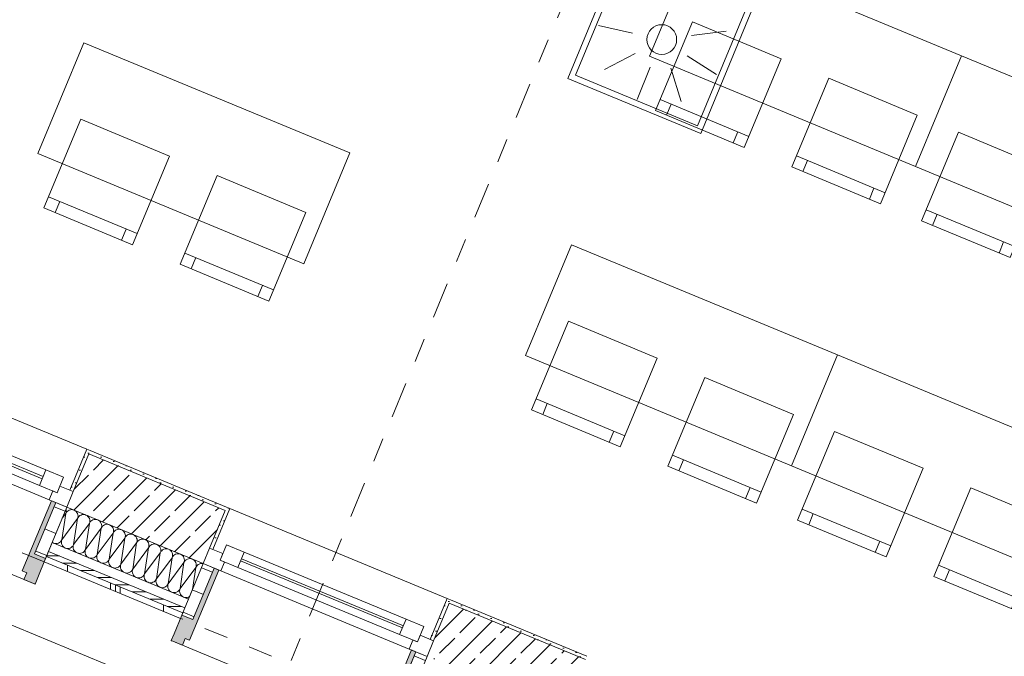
# Model space of a CAD drawing. Header units: metres. Extents: x -79 to 740, y -195 to 69.
# Tile 14 of 200: x -4 to 0.11, y -6.93 to -4.28. Entities that reach past the tile are written whole.
import ezdxf

# ---------------------------------------------------------------- set-up
doc = ezdxf.new("R2010")
doc.units = ezdxf.units.M
doc.header["$MEASUREMENT"] = 0
doc.linetypes.add('Schnittlinie', pattern=[0.3, 0.15, -0.075, 0, -0.075])
doc.linetypes.add('Strichlinie eng', pattern=[0.115, 0.075, -0.04])
for name, color, linetype in [('00 Linien_Kreise_Splines', 7, 'Continuous'), ('70 Entwässerung_Regenwasser', 7, 'Continuous'), ('70 Lüftung', 7, 'Continuous'), ('Neubau_10 Wand außen', 7, 'Continuous'), ('Neubau_50 Möblierung', 7, 'Continuous')]:
    doc.layers.add(name, color=color, linetype=linetype)
pattern_1 = [(45, (0, 0), (-0.01767767, 0.01767767), [0, -0.025])]
pattern_2 = [(45, (0, 0), (-0.0848528, 0.0848528), []), (45, (-0.04243, 0.04243), (-0.0848528, 0.0848528), [0.09, -0.03])]
pattern_3 = [(0, (0, 0), (0, 0.1), [])]

# ---------------------------------------------------------------- blocks, each defined once
blk = doc.blocks.new('*X197')
at = {"layer": 'Neubau_10 Wand außen', "color": 8, "linetype": 'Continuous', "lineweight": 9}
for p, q in [((-3.8052, -6.3179), (-3.8059, -6.3157)), ((-3.8047, -6.3231), (-3.8052, -6.3179)), ((-3.7923, -6.3188), (-3.7969, -6.3213)), ((-3.7873, -6.3173), (-3.7923, -6.3188)), ((-3.7821, -6.3168), (-3.7873, -6.3173)), ((-3.7769, -6.3173), (-3.7821, -6.3168)), ((-3.7719, -6.3188), (-3.7769, -6.3173)), ((-3.7673, -6.3213), (-3.7719, -6.3188)), ((-3.8229, -6.442), (-3.8067, -6.3333)), ((-3.8229, -6.442), (-3.7575, -6.3537)), ((-3.8212, -6.3528), (-3.8067, -6.3333)), ((-3.8067, -6.3333), (-3.8052, -6.3283)), ((-3.8043, -6.3287), (-3.8067, -6.3333)), ((-3.8052, -6.3283), (-3.8047, -6.3231)), ((-3.801, -6.3246), (-3.8043, -6.3287)), ((-3.7969, -6.3213), (-3.801, -6.3246)), ((-3.7737, -6.4624), (-3.7575, -6.3537)), ((-3.7633, -6.3246), (-3.7673, -6.3213)), ((-3.7599, -6.3287), (-3.7633, -6.3246)), ((-3.7575, -6.3333), (-3.7599, -6.3287)), ((-3.756, -6.3383), (-3.7575, -6.3333)), ((-3.7575, -6.3537), (-3.756, -6.3487)), ((-3.755, -6.3491), (-3.7575, -6.3537)), ((-3.7554, -6.3435), (-3.756, -6.3383)), ((-3.756, -6.3487), (-3.7554, -6.3435)), ((-3.7517, -6.345), (-3.755, -6.3491)), ((-3.7476, -6.3417), (-3.7517, -6.345)), ((-3.743, -6.3393), (-3.7476, -6.3417)), ((-3.738, -6.3377), (-3.743, -6.3393)), ((-3.7328, -6.3372), (-3.738, -6.3377)), ((-3.7276, -6.3377), (-3.7328, -6.3372)), ((-3.7226, -6.3393), (-3.7276, -6.3377)), ((-3.718, -6.3417), (-3.7226, -6.3393)), ((-3.714, -6.345), (-3.718, -6.3417)), ((-3.7107, -6.3491), (-3.714, -6.345)), ((-3.7082, -6.3537), (-3.7107, -6.3491)), ((-3.7067, -6.3587), (-3.7082, -6.3537)), ((-3.7062, -6.3639), (-3.7067, -6.3587)), ((-3.6938, -6.3597), (-3.6984, -6.3621)), ((-3.6888, -6.3581), (-3.6938, -6.3597)), ((-3.6836, -6.3576), (-3.6888, -6.3581)), ((-3.6784, -6.3581), (-3.6836, -6.3576)), ((-3.6734, -6.3597), (-3.6784, -6.3581)), ((-3.6687, -6.3621), (-3.6734, -6.3597)), ((-3.7737, -6.4624), (-3.7082, -6.3741)), ((-3.7244, -6.4828), (-3.7082, -6.3741)), ((-3.7244, -6.4828), (-3.6589, -6.3945)), ((-3.7082, -6.3741), (-3.7067, -6.3691)), ((-3.7057, -6.3695), (-3.7082, -6.3741)), ((-3.7067, -6.3691), (-3.7062, -6.3639)), ((-3.7024, -6.3654), (-3.7057, -6.3695)), ((-3.6984, -6.3621), (-3.7024, -6.3654)), ((-3.6751, -6.5033), (-3.6589, -6.3945)), ((-3.6647, -6.3654), (-3.6687, -6.3621)), ((-3.6614, -6.3695), (-3.6647, -6.3654)), ((-3.6589, -6.3741), (-3.6614, -6.3695)), ((-3.6574, -6.3791), (-3.6589, -6.3741)), ((-3.6589, -6.3945), (-3.6574, -6.3895)), ((-3.6565, -6.3899), (-3.6589, -6.3945)), ((-3.6569, -6.3843), (-3.6574, -6.3791)), ((-3.6574, -6.3895), (-3.6569, -6.3843)), ((-3.6531, -6.3859), (-3.6565, -6.3899)), ((-3.6491, -6.3825), (-3.6531, -6.3859)), ((-3.6445, -6.3801), (-3.6491, -6.3825)), ((-3.6395, -6.3786), (-3.6445, -6.3801)), ((-3.6343, -6.378), (-3.6395, -6.3786)), ((-3.6291, -6.3786), (-3.6343, -6.378)), ((-3.6241, -6.3801), (-3.6291, -6.3786)), ((-3.6195, -6.3825), (-3.6241, -6.3801)), ((-3.6154, -6.3859), (-3.6195, -6.3825)), ((-3.6121, -6.3899), (-3.6154, -6.3859)), ((-3.6097, -6.3945), (-3.6121, -6.3899)), ((-3.6081, -6.3995), (-3.6097, -6.3945)), ((-3.6076, -6.4047), (-3.6081, -6.3995)), ((-3.5952, -6.4005), (-3.5998, -6.4029)), ((-3.5902, -6.399), (-3.5952, -6.4005)), ((-3.585, -6.3985), (-3.5902, -6.399)), ((-3.5798, -6.399), (-3.585, -6.3985)), ((-3.5748, -6.4005), (-3.5798, -6.399)), ((-3.5702, -6.4029), (-3.5748, -6.4005)), ((-3.8254, -6.4466), (-3.8229, -6.442)), ((-3.8229, -6.442), (-3.8244, -6.447)), ((-3.6751, -6.5033), (-3.6097, -6.4149)), ((-3.6258, -6.5237), (-3.6097, -6.4149)), ((-3.6258, -6.5237), (-3.5604, -6.4353)), ((-3.6097, -6.4149), (-3.6081, -6.4099)), ((-3.6072, -6.4103), (-3.6097, -6.4149)), ((-3.6081, -6.4099), (-3.6076, -6.4047)), ((-3.6039, -6.4063), (-3.6072, -6.4103)), ((-3.5998, -6.4029), (-3.6039, -6.4063)), ((-3.5766, -6.5441), (-3.5604, -6.4353)), ((-3.5662, -6.4063), (-3.5702, -6.4029)), ((-3.5628, -6.4103), (-3.5662, -6.4063)), ((-3.5604, -6.4149), (-3.5628, -6.4103)), ((-3.5589, -6.4199), (-3.5604, -6.4149)), ((-3.5604, -6.4353), (-3.5589, -6.4303)), ((-3.5579, -6.4307), (-3.5604, -6.4353)), ((-3.5583, -6.4251), (-3.5589, -6.4199)), ((-3.5589, -6.4303), (-3.5583, -6.4251)), ((-3.5546, -6.4267), (-3.5579, -6.4307)), ((-3.5506, -6.4234), (-3.5546, -6.4267)), ((-3.5459, -6.4209), (-3.5506, -6.4234)), ((-3.5409, -6.4194), (-3.5459, -6.4209)), ((-3.5357, -6.4189), (-3.5409, -6.4194)), ((-3.5305, -6.4194), (-3.5357, -6.4189)), ((-3.5255, -6.4209), (-3.5305, -6.4194)), ((-3.5209, -6.4234), (-3.5255, -6.4209)), ((-3.5169, -6.4267), (-3.5209, -6.4234)), ((-3.5136, -6.4307), (-3.5169, -6.4267)), ((-3.5111, -6.4353), (-3.5136, -6.4307)), ((-3.5096, -6.4403), (-3.5111, -6.4353)), ((-3.5091, -6.4455), (-3.5096, -6.4403)), ((-3.5013, -6.4438), (-3.5053, -6.4471)), ((-3.4967, -6.4413), (-3.5013, -6.4438)), ((-3.4917, -6.4398), (-3.4967, -6.4413)), ((-3.4865, -6.4393), (-3.4917, -6.4398)), ((-3.4813, -6.4398), (-3.4865, -6.4393)), ((-3.4763, -6.4413), (-3.4813, -6.4398)), ((-3.4717, -6.4438), (-3.4763, -6.4413)), ((-3.4676, -6.4471), (-3.4717, -6.4438)), ((-3.8629, -6.4535), (-3.8624, -6.454)), ((-3.8624, -6.454), (-3.8578, -6.4565)), ((-3.8578, -6.4565), (-3.8528, -6.458)), ((-3.8528, -6.458), (-3.8476, -6.4585)), ((-3.8476, -6.4585), (-3.8424, -6.458)), ((-3.8424, -6.458), (-3.8374, -6.4565)), ((-3.8374, -6.4565), (-3.8327, -6.454)), ((-3.8327, -6.454), (-3.8287, -6.4507)), ((-3.8287, -6.4507), (-3.8254, -6.4466)), ((-3.8244, -6.447), (-3.825, -6.4522)), ((-3.825, -6.4522), (-3.8244, -6.4574)), ((-3.8244, -6.4574), (-3.8229, -6.4624)), ((-3.8229, -6.4624), (-3.8205, -6.467)), ((-3.8205, -6.467), (-3.8171, -6.4711)), ((-3.8171, -6.4711), (-3.8131, -6.4744)), ((-3.8131, -6.4744), (-3.8085, -6.4769)), ((-3.8085, -6.4769), (-3.8035, -6.4784)), ((-3.8035, -6.4784), (-3.7983, -6.4789)), ((-3.7983, -6.4789), (-3.7931, -6.4784)), ((-3.7931, -6.4784), (-3.7881, -6.4769)), ((-3.7881, -6.4769), (-3.7835, -6.4744)), ((-3.7835, -6.4744), (-3.7794, -6.4711)), ((-3.7794, -6.4711), (-3.7761, -6.467)), ((-3.7761, -6.467), (-3.7737, -6.4624)), ((-3.7752, -6.4674), (-3.7757, -6.4726)), ((-3.7757, -6.4726), (-3.7752, -6.4778)), ((-3.7737, -6.4624), (-3.7752, -6.4674)), ((-3.7752, -6.4778), (-3.7737, -6.4828)), ((-3.7737, -6.4828), (-3.7712, -6.4875)), ((-3.7268, -6.4875), (-3.7244, -6.4828)), ((-3.7244, -6.4828), (-3.7259, -6.4879)), ((-3.5766, -6.5441), (-3.5111, -6.4557)), ((-3.5273, -6.5645), (-3.5111, -6.4557)), ((-3.5273, -6.5645), (-3.4618, -6.4761)), ((-3.5111, -6.4557), (-3.5096, -6.4507)), ((-3.5086, -6.4511), (-3.5111, -6.4557)), ((-3.5096, -6.4507), (-3.5091, -6.4455)), ((-3.5053, -6.4471), (-3.5086, -6.4511)), ((-3.478, -6.5849), (-3.4618, -6.4761)), ((-3.4643, -6.4511), (-3.4676, -6.4471)), ((-3.4618, -6.4557), (-3.4643, -6.4511)), ((-3.4603, -6.4607), (-3.4618, -6.4557)), ((-3.4618, -6.4761), (-3.4603, -6.4711)), ((-3.4594, -6.4715), (-3.4618, -6.4761)), ((-3.4598, -6.4659), (-3.4603, -6.4607)), ((-3.4603, -6.4711), (-3.4598, -6.4659)), ((-3.456, -6.4675), (-3.4594, -6.4715)), ((-3.452, -6.4642), (-3.456, -6.4675)), ((-3.4474, -6.4617), (-3.452, -6.4642)), ((-3.4424, -6.4602), (-3.4474, -6.4617)), ((-3.4372, -6.4597), (-3.4424, -6.4602)), ((-3.432, -6.4602), (-3.4372, -6.4597)), ((-3.427, -6.4617), (-3.432, -6.4602)), ((-3.4224, -6.4642), (-3.427, -6.4617)), ((-3.4183, -6.4675), (-3.4224, -6.4642)), ((-3.415, -6.4715), (-3.4183, -6.4675)), ((-3.4126, -6.4761), (-3.415, -6.4715)), ((-3.411, -6.4811), (-3.4126, -6.4761)), ((-3.4105, -6.4864), (-3.411, -6.4811)), ((-3.4027, -6.4846), (-3.4068, -6.4879)), ((-3.3981, -6.4821), (-3.4027, -6.4846)), ((-3.3931, -6.4806), (-3.3981, -6.4821)), ((-3.3879, -6.4801), (-3.3931, -6.4806)), ((-3.3827, -6.4806), (-3.3879, -6.4801)), ((-3.3777, -6.4821), (-3.3827, -6.4806)), ((-3.3731, -6.4846), (-3.3777, -6.4821)), ((-3.3691, -6.4879), (-3.3731, -6.4846)), ((-3.7712, -6.4875), (-3.7679, -6.4915)), ((-3.7679, -6.4915), (-3.7638, -6.4948)), ((-3.7638, -6.4948), (-3.7592, -6.4973)), ((-3.7592, -6.4973), (-3.7542, -6.4988)), ((-3.7542, -6.4988), (-3.749, -6.4993)), ((-3.749, -6.4993), (-3.7438, -6.4988)), ((-3.7438, -6.4988), (-3.7388, -6.4973)), ((-3.7388, -6.4973), (-3.7342, -6.4948)), ((-3.7342, -6.4948), (-3.7302, -6.4915)), ((-3.7302, -6.4915), (-3.7268, -6.4875)), ((-3.7259, -6.4879), (-3.7264, -6.4931)), ((-3.7264, -6.4931), (-3.7259, -6.4983)), ((-3.7259, -6.4983), (-3.7244, -6.5033)), ((-3.7244, -6.5033), (-3.7219, -6.5079)), ((-3.7219, -6.5079), (-3.7186, -6.5119)), ((-3.7186, -6.5119), (-3.7146, -6.5152)), ((-3.7146, -6.5152), (-3.7099, -6.5177)), ((-3.7099, -6.5177), (-3.7049, -6.5192)), ((-3.7049, -6.5192), (-3.6997, -6.5197)), ((-3.6997, -6.5197), (-3.6945, -6.5192)), ((-3.6945, -6.5192), (-3.6895, -6.5177)), ((-3.6895, -6.5177), (-3.6849, -6.5152)), ((-3.6849, -6.5152), (-3.6809, -6.5119)), ((-3.6809, -6.5119), (-3.6776, -6.5079)), ((-3.6776, -6.5079), (-3.6751, -6.5033)), ((-3.6766, -6.5083), (-3.6771, -6.5135)), ((-3.6771, -6.5135), (-3.6766, -6.5187)), ((-3.6751, -6.5033), (-3.6766, -6.5083)), ((-3.6766, -6.5187), (-3.6751, -6.5237)), ((-3.6751, -6.5237), (-3.6726, -6.5283)), ((-3.6283, -6.5283), (-3.6258, -6.5237)), ((-3.6258, -6.5237), (-3.6274, -6.5287)), ((-3.478, -6.5849), (-3.4126, -6.4966)), ((-3.4287, -6.6053), (-3.4126, -6.4966)), ((-3.4287, -6.6053), (-3.3633, -6.517)), ((-3.4126, -6.4966), (-3.411, -6.4916)), ((-3.4101, -6.4919), (-3.4126, -6.4966)), ((-3.411, -6.4916), (-3.4105, -6.4864)), ((-3.4068, -6.4879), (-3.4101, -6.4919)), ((-3.3795, -6.6257), (-3.3633, -6.517)), ((-3.3657, -6.4919), (-3.3691, -6.4879)), ((-3.3633, -6.4966), (-3.3657, -6.4919)), ((-3.3618, -6.5016), (-3.3633, -6.4966)), ((-3.3633, -6.517), (-3.3618, -6.512)), ((-3.3608, -6.5124), (-3.3633, -6.517)), ((-3.3613, -6.5068), (-3.3618, -6.5016)), ((-3.3618, -6.512), (-3.3613, -6.5068)), ((-3.3575, -6.5083), (-3.3608, -6.5124)), ((-3.3535, -6.505), (-3.3575, -6.5083)), ((-3.3489, -6.5025), (-3.3535, -6.505)), ((-3.3438, -6.501), (-3.3489, -6.5025)), ((-3.3386, -6.5005), (-3.3438, -6.501)), ((-3.3334, -6.501), (-3.3386, -6.5005)), ((-3.3284, -6.5025), (-3.3334, -6.501)), ((-3.3238, -6.505), (-3.3284, -6.5025)), ((-3.3198, -6.5083), (-3.3238, -6.505)), ((-3.3165, -6.5124), (-3.3198, -6.5083)), ((-3.314, -6.517), (-3.3165, -6.5124)), ((-3.3125, -6.522), (-3.314, -6.517)), ((-3.312, -6.5272), (-3.3125, -6.522)), ((-3.3042, -6.5254), (-3.3082, -6.5287)), ((-3.2996, -6.5229), (-3.3042, -6.5254)), ((-3.2946, -6.5214), (-3.2996, -6.5229)), ((-3.2894, -6.5209), (-3.2946, -6.5214)), ((-3.2842, -6.5214), (-3.2894, -6.5209)), ((-3.2792, -6.5229), (-3.2842, -6.5214)), ((-3.2746, -6.5254), (-3.2792, -6.5229)), ((-3.2705, -6.5287), (-3.2746, -6.5254)), ((-3.6726, -6.5283), (-3.6693, -6.5323)), ((-3.6693, -6.5323), (-3.6653, -6.5356)), ((-3.6653, -6.5356), (-3.6607, -6.5381)), ((-3.6607, -6.5381), (-3.6557, -6.5396)), ((-3.6557, -6.5396), (-3.6505, -6.5401)), ((-3.6505, -6.5401), (-3.6453, -6.5396)), ((-3.6453, -6.5396), (-3.6403, -6.5381)), ((-3.6403, -6.5381), (-3.6357, -6.5356)), ((-3.6357, -6.5356), (-3.6316, -6.5323)), ((-3.6316, -6.5323), (-3.6283, -6.5283)), ((-3.6274, -6.5287), (-3.6279, -6.5339)), ((-3.6279, -6.5339), (-3.6274, -6.5391)), ((-3.6274, -6.5391), (-3.6258, -6.5441)), ((-3.6258, -6.5441), (-3.6234, -6.5487)), ((-3.6234, -6.5487), (-3.6201, -6.5527)), ((-3.6201, -6.5527), (-3.616, -6.556)), ((-3.616, -6.556), (-3.6114, -6.5585)), ((-3.6114, -6.5585), (-3.6064, -6.56)), ((-3.6064, -6.56), (-3.6012, -6.5605)), ((-3.6012, -6.5605), (-3.596, -6.56)), ((-3.596, -6.56), (-3.591, -6.5585)), ((-3.591, -6.5585), (-3.5864, -6.556)), ((-3.5864, -6.556), (-3.5823, -6.5527)), ((-3.5823, -6.5527), (-3.579, -6.5487)), ((-3.579, -6.5487), (-3.5766, -6.5441)), ((-3.5781, -6.5491), (-3.5786, -6.5543)), ((-3.5786, -6.5543), (-3.5781, -6.5595)), ((-3.5766, -6.5441), (-3.5781, -6.5491)), ((-3.5781, -6.5595), (-3.5766, -6.5645)), ((-3.5766, -6.5645), (-3.5741, -6.5691)), ((-3.5298, -6.5691), (-3.5273, -6.5645)), ((-3.5273, -6.5645), (-3.5288, -6.5695)), ((-3.3795, -6.6257), (-3.314, -6.5374)), ((-3.3302, -6.6461), (-3.314, -6.5374)), ((-3.3302, -6.6461), (-3.2647, -6.5578)), ((-3.314, -6.5374), (-3.3125, -6.5324)), ((-3.3115, -6.5328), (-3.314, -6.5374)), ((-3.3125, -6.5324), (-3.312, -6.5272)), ((-3.3082, -6.5287), (-3.3115, -6.5328)), ((-3.2783, -6.6492), (-3.2647, -6.5578)), ((-3.2672, -6.5328), (-3.2705, -6.5287)), ((-3.2647, -6.5374), (-3.2672, -6.5328)), ((-3.2632, -6.5424), (-3.2647, -6.5374)), ((-3.2647, -6.5578), (-3.2632, -6.5528)), ((-3.2623, -6.5532), (-3.2647, -6.5578)), ((-3.2627, -6.5476), (-3.2632, -6.5424)), ((-3.2632, -6.5528), (-3.2627, -6.5476)), ((-3.259, -6.5491), (-3.2623, -6.5532)), ((-3.2549, -6.5458), (-3.259, -6.5491)), ((-3.2503, -6.5434), (-3.2549, -6.5458)), ((-3.2453, -6.5418), (-3.2503, -6.5434)), ((-3.2401, -6.5413), (-3.2453, -6.5418)), ((-3.2349, -6.5418), (-3.2401, -6.5413)), ((-3.234, -6.5421), (-3.2349, -6.5418)), ((-3.5741, -6.5691), (-3.5708, -6.5731)), ((-3.5708, -6.5731), (-3.5667, -6.5765)), ((-3.5667, -6.5765), (-3.5621, -6.5789)), ((-3.5621, -6.5789), (-3.5571, -6.5804)), ((-3.5571, -6.5804), (-3.5519, -6.5809)), ((-3.5519, -6.5809), (-3.5467, -6.5804)), ((-3.5467, -6.5804), (-3.5417, -6.5789)), ((-3.5417, -6.5789), (-3.5371, -6.5765)), ((-3.5371, -6.5765), (-3.5331, -6.5731)), ((-3.5331, -6.5731), (-3.5298, -6.5691)), ((-3.5288, -6.5695), (-3.5293, -6.5747)), ((-3.5293, -6.5747), (-3.5288, -6.5799)), ((-3.5288, -6.5799), (-3.5273, -6.5849)), ((-3.5273, -6.5849), (-3.5248, -6.5895)), ((-3.5248, -6.5895), (-3.5215, -6.5935)), ((-3.5215, -6.5935), (-3.5175, -6.5969)), ((-3.5175, -6.5969), (-3.5129, -6.5993)), ((-3.5129, -6.5993), (-3.5079, -6.6008)), ((-3.5079, -6.6008), (-3.5026, -6.6014)), ((-3.5026, -6.6014), (-3.4974, -6.6008)), ((-3.4974, -6.6008), (-3.4924, -6.5993)), ((-3.4924, -6.5993), (-3.4878, -6.5969)), ((-3.4878, -6.5969), (-3.4838, -6.5935)), ((-3.4838, -6.5935), (-3.4805, -6.5895)), ((-3.4805, -6.5895), (-3.478, -6.5849)), ((-3.4795, -6.5899), (-3.48, -6.5951)), ((-3.48, -6.5951), (-3.4795, -6.6003)), ((-3.478, -6.5849), (-3.4795, -6.5899)), ((-3.4795, -6.6003), (-3.478, -6.6053)), ((-3.478, -6.6053), (-3.4755, -6.6099)), ((-3.4312, -6.6099), (-3.4287, -6.6053)), ((-3.4287, -6.6053), (-3.4303, -6.6103)), ((-3.4755, -6.6099), (-3.4722, -6.614)), ((-3.4722, -6.614), (-3.4682, -6.6173)), ((-3.4682, -6.6173), (-3.4636, -6.6197)), ((-3.4636, -6.6197), (-3.4586, -6.6213)), ((-3.4586, -6.6213), (-3.4534, -6.6218)), ((-3.4534, -6.6218), (-3.4482, -6.6213)), ((-3.4482, -6.6213), (-3.4432, -6.6197)), ((-3.4432, -6.6197), (-3.4386, -6.6173)), ((-3.4386, -6.6173), (-3.4345, -6.614)), ((-3.4345, -6.614), (-3.4312, -6.6099)), ((-3.4303, -6.6103), (-3.4308, -6.6155)), ((-3.4308, -6.6155), (-3.4303, -6.6207)), ((-3.4303, -6.6207), (-3.4287, -6.6257)), ((-3.4287, -6.6257), (-3.4263, -6.6303)), ((-3.4263, -6.6303), (-3.423, -6.6344)), ((-3.423, -6.6344), (-3.4189, -6.6377)), ((-3.4189, -6.6377), (-3.4143, -6.6401)), ((-3.4143, -6.6401), (-3.4093, -6.6417)), ((-3.4093, -6.6417), (-3.4041, -6.6422)), ((-3.4041, -6.6422), (-3.3989, -6.6417)), ((-3.3989, -6.6417), (-3.3939, -6.6401)), ((-3.3939, -6.6401), (-3.3893, -6.6377)), ((-3.3893, -6.6377), (-3.3852, -6.6344)), ((-3.3852, -6.6344), (-3.3819, -6.6303)), ((-3.3819, -6.6303), (-3.3795, -6.6257)), ((-3.381, -6.6307), (-3.3815, -6.6359)), ((-3.3815, -6.6359), (-3.381, -6.6411)), ((-3.3795, -6.6257), (-3.381, -6.6307)), ((-3.381, -6.6411), (-3.3795, -6.6461)), ((-3.3795, -6.6461), (-3.377, -6.6507)), ((-3.3327, -6.6507), (-3.3302, -6.6461)), ((-3.3302, -6.6461), (-3.3317, -6.6511)), ((-3.377, -6.6507), (-3.3737, -6.6548)), ((-3.3737, -6.6548), (-3.3696, -6.6581)), ((-3.3696, -6.6581), (-3.365, -6.6606)), ((-3.365, -6.6606), (-3.36, -6.6621)), ((-3.36, -6.6621), (-3.3548, -6.6626)), ((-3.3548, -6.6626), (-3.3496, -6.6621)), ((-3.3496, -6.6621), (-3.3446, -6.6606)), ((-3.3446, -6.6606), (-3.34, -6.6581)), ((-3.34, -6.6581), (-3.336, -6.6548)), ((-3.336, -6.6548), (-3.3327, -6.6507)), ((-3.3317, -6.6511), (-3.3322, -6.6563)), ((-3.3322, -6.6563), (-3.3317, -6.6615)), ((-3.3317, -6.6615), (-3.3302, -6.6665)), ((-3.3302, -6.6665), (-3.3277, -6.6711)), ((-3.3277, -6.6711), (-3.3244, -6.6752)), ((-3.3244, -6.6752), (-3.3204, -6.6785)), ((-3.3204, -6.6785), (-3.3158, -6.681)), ((-3.3158, -6.681), (-3.3108, -6.6825)), ((-3.3108, -6.6825), (-3.3056, -6.683)), ((-3.3056, -6.683), (-3.3004, -6.6825)), ((-3.3004, -6.6825), (-3.2954, -6.681)), ((-3.2954, -6.681), (-3.2907, -6.6785)), ((-3.2907, -6.6785), (-3.2903, -6.6782))]:
    blk.add_line(p, q, dxfattribs=at)
blk = doc.blocks.new('1-Flügelfenster 27_7')
at = {"layer": 'Neubau_10 Wand außen', "linetype": 'Continuous', "lineweight": 0, "true_color": 0x000000}
for points in [[(-0.505, -0.387), (-0.505, -0.417), (-0.455, -0.417), (-0.455, -0.387), (-0.435, -0.387), (-0.435, -0.07), (-0.455, -0.07), (-0.455, -0.302), (-0.505, -0.302)], [(0.505, -0.387), (0.505, -0.302), (0.455, -0.302), (0.455, -0.07), (0.435, -0.07), (0.435, -0.387), (0.455, -0.387), (0.455, -0.417), (0.505, -0.417)]]:
    blk.add_hatch(color=18, dxfattribs=at).paths.add_polyline_path(points)
h = blk.add_hatch(dxfattribs=at)
h.set_pattern_fill('Holz_Schalung_liegend_10_5B', color=18, style=0, pattern_type=2)
h.set_pattern_definition(pattern_3)
h.paths.add_polyline_path([(-0.505, -0.07), (-0.505, -0.302), (-0.455, -0.302), (-0.455, -0.07)])
h = blk.add_hatch(dxfattribs=at)
h.set_pattern_fill('Holz_Schalung_liegend_10_5B', color=18, style=0, pattern_type=2)
h.set_pattern_definition(pattern_3)
h.paths.add_polyline_path([(0.505, -0.07), (0.455, -0.07), (0.455, -0.302), (0.505, -0.302)])
at = {"layer": 'Neubau_10 Wand außen', "color": 7, "linetype": 'Continuous', "lineweight": 13}
for p, q in [((-0.505, 0.185), (-0.49, 0.185)), ((-0.49, 0), (-0.49, 0.185)), ((0.505, 0.185), (0.49, 0.185)), ((0.49, 0), (0.49, 0.185)), ((-0.505, 0), (-0.445, 0)), ((-0.505, -0.07), (-0.505, 0)), ((-0.505, -0.07), (-0.505, 0)), ((-0.445, -0.03), (-0.445, 0.04)), ((-0.445, 0.04), (-0.365, 0.04)), ((-0.445, 0), (-0.445, -0.03)), ((-0.365, 0.04), (0.365, 0.04)), ((-0.365, 0.04), (-0.365, -0.03)), ((-0.365, 0.01), (0.365, 0.01)), ((0.365, -0.03), (0.365, 0.04)), ((0.365, 0.04), (0.445, 0.04)), ((0.445, 0.04), (0.445, -0.03)), ((0.445, -0.03), (0.445, 0)), ((0.445, 0), (0.505, 0)), ((0.505, -0.07), (0.505, 0)), ((0.505, -0.07), (0.505, 0)), ((-0.445, -0.03), (-0.425, -0.03)), ((-0.365, -0.03), (-0.445, -0.03)), ((-0.425, -0.03), (-0.425, -0.07)), ((0.365, 0), (-0.365, 0)), ((0.365, -0.03), (-0.365, -0.03)), ((0.445, -0.03), (0.365, -0.03)), ((0.425, -0.07), (0.425, -0.03)), ((0.425, -0.03), (0.445, -0.03)), ((-0.425, -0.07), (-0.505, -0.07)), ((-0.505, -0.23), (-0.505, -0.07)), ((0.425, -0.07), (-0.425, -0.07)), ((0.505, -0.07), (0.425, -0.07)), ((0.505, -0.23), (0.505, -0.07)), ((-0.505, -0.27), (-0.505, -0.23)), ((0.505, -0.27), (0.505, -0.23)), ((-0.505, -0.292), (-0.505, -0.27)), ((0.505, -0.292), (0.505, -0.27)), ((-0.505, -0.317), (-0.505, -0.292)), ((0.505, -0.317), (0.505, -0.292))]:
    blk.add_line(p, q, dxfattribs=at)
at = {"layer": 'Neubau_10 Wand außen', "color": 7, "linetype": 'Continuous', "lineweight": 9}
for p, q in [((-0.49, 0.185), (0.49, 0.185)), ((-0.455, -0.302), (-0.455, -0.07)), ((-0.455, -0.07), (-0.435, -0.07)), ((-0.435, -0.07), (-0.435, -0.387)), ((0.455, -0.07), (0.435, -0.07)), ((0.435, -0.07), (0.435, -0.387)), ((0.455, -0.302), (0.455, -0.07)), ((-0.505, -0.387), (-0.505, -0.302)), ((-0.505, -0.302), (-0.455, -0.302)), ((0.505, -0.302), (0.455, -0.302)), ((0.505, -0.387), (0.505, -0.302)), ((-0.505, -0.417), (-0.505, -0.387)), ((-0.435, -0.387), (-0.455, -0.387)), ((-0.455, -0.387), (-0.455, -0.417)), ((0.435, -0.387), (0.455, -0.387)), ((0.455, -0.387), (0.455, -0.417)), ((0.505, -0.417), (0.505, -0.387)), ((-0.455, -0.417), (-0.505, -0.417)), ((-0.505, -0.417), (0.505, -0.417)), ((0.455, -0.417), (0.505, -0.417))]:
    blk.add_line(p, q, dxfattribs=at)
at = {"layer": 'Neubau_10 Wand außen', "color": 7, "linetype": 'Strichlinie eng', "lineweight": 9}
blk.add_line((-0.505, -0.317), (0.505, -0.317), dxfattribs=at)
at = {"layer": 'Neubau_10 Wand außen', "color": 7, "linetype": 'Continuous', "lineweight": 9, "flags": 128}
for points in [[(-0.505, -0.07), (-0.455, -0.07), (-0.455, -0.302), (-0.505, -0.302)], [(0.505, -0.07), (0.455, -0.07), (0.455, -0.302), (0.505, -0.302)]]:
    blk.add_lwpolyline(points, close=True, dxfattribs=at)
at = {"layer": 'Neubau_10 Wand außen', "color": 7, "linetype": 'Continuous', "lineweight": 9}
for p in [(-0.505, -0.417), (0.505, -0.417)]:
    blk.add_point(p, dxfattribs=at)
blk = doc.blocks.new('Stuhl 02 27[85]_1', base_point=(-0.2569, -4.6732))
at = {"layer": 'Neubau_50 Möblierung', "color": 8, "linetype": 'Continuous', "lineweight": 18}
for p, q in [((-0.3915, -4.9963), (-0.7607, -4.8423)), ((-0.7146, -4.8616), (-0.7338, -4.9077)), ((-0.4377, -4.977), (-0.4569, -5.0232))]:
    blk.add_line(p, q, dxfattribs=at)
at = {"layer": 'Neubau_50 Möblierung', "color": 8, "linetype": 'Continuous', "lineweight": 18, "flags": 128}
blk.add_lwpolyline([(-0.2569, -4.6732), (-0.6261, -4.5193), (-0.78, -4.8885), (-0.4108, -5.0424)], close=True, dxfattribs=at)
blk = doc.blocks.new('Stuhl 02 27[86]_1', base_point=(-0.8251, -4.4382))
at = {"layer": 'Neubau_50 Möblierung', "color": 8, "linetype": 'Continuous', "lineweight": 18}
for p, q in [((-0.9595, -4.7613), (-1.3288, -4.6078)), ((-1.2827, -4.627), (-1.3019, -4.6732)), ((-1.0056, -4.7422), (-1.0248, -4.7883))]:
    blk.add_line(p, q, dxfattribs=at)
at = {"layer": 'Neubau_50 Möblierung', "color": 8, "linetype": 'Continuous', "lineweight": 18, "flags": 128}
blk.add_lwpolyline([(-0.8251, -4.4382), (-1.1945, -4.2846), (-1.348, -4.654), (-0.9787, -4.8075)], close=True, dxfattribs=at)
blk = doc.blocks.new('Stuhl 02 27[88]_1', base_point=(0.2835, -4.8974))
at = {"layer": 'Neubau_50 Möblierung', "color": 8, "linetype": 'Continuous', "lineweight": 18}
for p, q in [((0.1492, -5.2206), (-0.2202, -5.067)), ((-0.174, -5.0862), (-0.1932, -5.1324)), ((0.103, -5.2014), (0.0838, -5.2475))]:
    blk.add_line(p, q, dxfattribs=at)
at = {"layer": 'Neubau_50 Möblierung', "color": 8, "linetype": 'Continuous', "lineweight": 18, "flags": 128}
blk.add_lwpolyline([(0.2835, -4.8974), (-0.0858, -4.7438), (-0.2394, -5.1132), (0.13, -5.2667)], close=True, dxfattribs=at)
blk = doc.blocks.new('Stuhl 02 27[89]_1', base_point=(-2.8062, -5.0785))
at = {"layer": 'Neubau_50 Möblierung', "color": 8, "linetype": 'Continuous', "lineweight": 18}
for p, q in [((-2.9409, -5.4015), (-3.3101, -5.2476)), ((-3.2639, -5.2668), (-3.2832, -5.313)), ((-2.987, -5.3823), (-3.0063, -5.4284))]:
    blk.add_line(p, q, dxfattribs=at)
at = {"layer": 'Neubau_50 Möblierung', "color": 8, "linetype": 'Continuous', "lineweight": 18, "flags": 128}
blk.add_lwpolyline([(-2.8062, -5.0785), (-3.1754, -4.9246), (-3.3293, -5.2938), (-2.9601, -5.4477)], close=True, dxfattribs=at)
blk = doc.blocks.new('Stuhl 02 27[90]_1', base_point=(-3.3745, -4.8434))
at = {"layer": 'Neubau_50 Möblierung', "color": 8, "linetype": 'Continuous', "lineweight": 18}
for p, q in [((-3.5088, -5.1666), (-3.8782, -5.0131)), ((-3.832, -5.0322), (-3.8512, -5.0784)), ((-3.555, -5.1474), (-3.5742, -5.1936))]:
    blk.add_line(p, q, dxfattribs=at)
at = {"layer": 'Neubau_50 Möblierung', "color": 8, "linetype": 'Continuous', "lineweight": 18, "flags": 128}
blk.add_lwpolyline([(-3.3745, -4.8434), (-3.7438, -4.6899), (-3.8974, -5.0592), (-3.528, -5.2128)], close=True, dxfattribs=at)
blk = doc.blocks.new('Stuhl 02 27[91]_1', base_point=(-0.7735, -5.9204))
at = {"layer": 'Neubau_50 Möblierung', "color": 8, "linetype": 'Continuous', "lineweight": 18}
for p, q in [((-0.9082, -6.2435), (-1.2774, -6.0896)), ((-1.2312, -6.1088), (-1.2505, -6.155)), ((-0.9543, -6.2243), (-0.9736, -6.2704))]:
    blk.add_line(p, q, dxfattribs=at)
at = {"layer": 'Neubau_50 Möblierung', "color": 8, "linetype": 'Continuous', "lineweight": 18, "flags": 128}
blk.add_lwpolyline([(-0.7735, -5.9204), (-1.1427, -5.7665), (-1.2966, -6.1357), (-0.9274, -6.2896)], close=True, dxfattribs=at)
blk = doc.blocks.new('Stuhl 02 27[92]_1', base_point=(-1.3417, -5.6854))
at = {"layer": 'Neubau_50 Möblierung', "color": 8, "linetype": 'Continuous', "lineweight": 18}
for p, q in [((-1.4761, -6.0086), (-1.8455, -5.855)), ((-1.7993, -5.8742), (-1.8185, -5.9204)), ((-1.5223, -5.9894), (-1.5415, -6.0356))]:
    blk.add_line(p, q, dxfattribs=at)
at = {"layer": 'Neubau_50 Möblierung', "color": 8, "linetype": 'Continuous', "lineweight": 18, "flags": 128}
blk.add_lwpolyline([(-1.3417, -5.6854), (-1.7111, -5.5318), (-1.8646, -5.9012), (-1.4953, -6.0548)], close=True, dxfattribs=at)
blk = doc.blocks.new('Stuhl 02 27[93]_1', base_point=(0.3352, -6.3797))
at = {"layer": 'Neubau_50 Möblierung', "color": 8, "linetype": 'Continuous', "lineweight": 18}
for p, q in [((0.2005, -6.7027), (-0.1687, -6.5488)), ((-0.1226, -6.568), (-0.1418, -6.6142)), ((0.1543, -6.6835), (0.1351, -6.7296))]:
    blk.add_line(p, q, dxfattribs=at)
at = {"layer": 'Neubau_50 Möblierung', "color": 8, "linetype": 'Continuous', "lineweight": 18, "flags": 128}
blk.add_lwpolyline([(0.3352, -6.3797), (-0.034, -6.2257), (-0.188, -6.595), (0.1813, -6.7489)], close=True, dxfattribs=at)
blk = doc.blocks.new('Stuhl 02 27[94]_1', base_point=(-0.2331, -6.1446))
at = {"layer": 'Neubau_50 Möblierung', "color": 8, "linetype": 'Continuous', "lineweight": 18}
for p, q in [((-0.3674, -6.4678), (-0.7368, -6.3142)), ((-0.6906, -6.3334), (-0.7098, -6.3796)), ((-0.4136, -6.4486), (-0.4328, -6.4948))]:
    blk.add_line(p, q, dxfattribs=at)
at = {"layer": 'Neubau_50 Möblierung', "color": 8, "linetype": 'Continuous', "lineweight": 18, "flags": 128}
blk.add_lwpolyline([(-0.2331, -6.1446), (-0.6024, -5.9911), (-0.756, -6.3604), (-0.3866, -6.514)], close=True, dxfattribs=at)
blk = doc.blocks.new('Schultisch 27[212]_1', base_point=(-0.0732, -4.4251))
at = {"layer": 'Neubau_50 Möblierung', "color": 8, "linetype": 'Continuous', "lineweight": 18, "flags": 128}
blk.add_lwpolyline([(-0.0732, -4.4251), (-1.1819, -3.9659), (-1.3732, -4.4278), (-0.2646, -4.8871)], close=True, dxfattribs=at)
blk = doc.blocks.new('Schultisch 27[213]_1', base_point=(1.0354, -4.8843))
at = {"layer": 'Neubau_50 Möblierung', "color": 8, "linetype": 'Continuous', "lineweight": 18, "flags": 128}
blk.add_lwpolyline([(1.0354, -4.8843), (-0.0732, -4.4251), (-0.2646, -4.8871), (0.8441, -5.3463)], close=True, dxfattribs=at)
blk = doc.blocks.new('Schultisch 27[214]_1', base_point=(-2.6226, -4.8304))
at = {"layer": 'Neubau_50 Möblierung', "color": 8, "linetype": 'Continuous', "lineweight": 18, "flags": 128}
blk.add_lwpolyline([(-2.6226, -4.8304), (-3.7312, -4.3712), (-3.9226, -4.8331), (-2.8139, -5.2923)], close=True, dxfattribs=at)
blk = doc.blocks.new('Schultisch 27[215]_1', base_point=(-0.5899, -5.6724))
at = {"layer": 'Neubau_50 Möblierung', "color": 8, "linetype": 'Continuous', "lineweight": 18, "flags": 128}
blk.add_lwpolyline([(-0.5899, -5.6724), (-1.6985, -5.2131), (-1.8899, -5.6751), (-0.7812, -6.1343)], close=True, dxfattribs=at)
blk = doc.blocks.new('Schultisch 27[216]_1', base_point=(0.5188, -6.1316))
at = {"layer": 'Neubau_50 Möblierung', "color": 8, "linetype": 'Continuous', "lineweight": 18, "flags": 128}
blk.add_lwpolyline([(0.5188, -6.1316), (-0.5899, -5.6724), (-0.7812, -6.1343), (0.3275, -6.5935)], close=True, dxfattribs=at)

msp = doc.modelspace()

# ---------------------------------------------------------------- hatches: boundary and pattern name
at = {"layer": 'Neubau_10 Wand außen', "linetype": 'Continuous', "lineweight": 0, "true_color": 0x000000}
h = msp.add_hatch(dxfattribs=at)
h.set_pattern_fill('Gips_0001', color=18, style=0, pattern_type=2)
h.set_pattern_definition(pattern_1)
h.paths.add_polyline_path([(-3.7183, -6.0651), (-3.7891, -6.236), (-3.7752, -6.2417), (-3.7102, -6.0846), (-3.7044, -6.0708)])
h = msp.add_hatch(dxfattribs=at)
h.set_pattern_fill('Gips_0001', color=18, style=0, pattern_type=2)
h.set_pattern_definition(pattern_1)
h.paths.add_polyline_path([(-3.7044, -6.0708), (-3.7102, -6.0846), (-3.142, -6.32), (-3.1362, -6.3061)])
h = msp.add_hatch(dxfattribs=at)
h.set_pattern_fill('Beton_Stahlbeton_0001', color=18, style=0, pattern_type=2)
h.set_pattern_definition(pattern_2)
h.paths.add_polyline_path([(-3.7752, -6.2417), (-3.802, -6.3064), (-3.2338, -6.5417), (-3.207, -6.4771), (-3.142, -6.32), (-3.7102, -6.0846)])
h = msp.add_hatch(dxfattribs=at)
h.set_pattern_fill('Gips_0001', color=18, style=0, pattern_type=2)
h.set_pattern_definition(pattern_1)
h.paths.add_polyline_path([(-3.1362, -6.3061), (-3.142, -6.32), (-3.207, -6.4771), (-3.1932, -6.4828), (-3.1224, -6.3119)])
h = msp.add_hatch(dxfattribs=at)
h.set_pattern_fill('Metall_Zinkblech_0001', color=18, style=0, pattern_type=2)
h.set_pattern_definition([(90, (0.02, 0), (-0.4, 0), []), (90, (0, 0), (-0.4, 0), []), (90, (-0.02, 0), (-0.4, 0), []), (90, (0.2, 1), (-0.2, 0), [])])
h.paths.add_polyline_path([(-3.8965, -6.5346), (-3.3283, -6.7699), (-3.3188, -6.7468), (-3.887, -6.5115)])
h = msp.add_hatch(dxfattribs=at)
h.set_pattern_fill('Holzwerkstoff_Sperrholz__D2', color=18, style=0, pattern_type=2)
h.set_pattern_definition([(0, (0, 0), (0, 0.03), [])])
h.paths.add_polyline_path([(-3.887, -6.5115), (-3.3188, -6.7468), (-3.3103, -6.7265), (-3.8785, -6.4912)])
h = msp.add_hatch(dxfattribs=at)
h.set_pattern_fill('Gips_0001', color=18, style=0, pattern_type=2)
h.set_pattern_definition(pattern_1)
h.paths.add_polyline_path([(-2.217, -6.6869), (-2.2878, -6.8578), (-2.2739, -6.8636), (-2.2088, -6.7065), (-2.2031, -6.6927)])
h = msp.add_hatch(dxfattribs=at)
h.set_pattern_fill('Beton_Stahlbeton_0001', color=18, style=0, pattern_type=2)
h.set_pattern_definition(pattern_2)
h.paths.add_polyline_path([(-2.2739, -6.8636), (-2.3007, -6.9282), (-1.7325, -7.1636), (-1.7057, -7.0989), (-1.6407, -6.9419), (-2.2088, -6.7065)])
h = msp.add_hatch(dxfattribs=at)
h.set_pattern_fill('Gips_0001', color=18, style=0, pattern_type=2)
h.set_pattern_definition(pattern_1)
h.paths.add_polyline_path([(-2.2031, -6.6927), (-2.2088, -6.7065), (-1.6407, -6.9419), (-1.6349, -6.928)])

# ---------------------------------------------------------------- linework, layer by layer
at = {"layer": '00 Linien_Kreise_Splines', "color": 7, "linetype": 'Schnittlinie', "lineweight": 9}
msp.add_lwpolyline([(-4.8577, -11.7502), (13.1391, 31.6887)], dxfattribs=at)
at = {"layer": '70 Entwässerung_Regenwasser', "color": 140, "linetype": 'Continuous', "lineweight": 18, "true_color": 0x00a8ff}
msp.add_line((-6.013, -5.9772), (8.4218, -11.9562), dxfattribs=at)
at = {"layer": '70 Lüftung', "color": 253, "linetype": 'Continuous', "lineweight": 18, "true_color": 0xaaaaaa}
for p, q in [((-1.4844, -3.966), (-1.714, -4.5203)), ((-1.4709, -3.9987), (-1.6814, -4.5068)), ((-0.9627, -4.2091), (-1.1732, -4.7173)), ((-0.9301, -4.1956), (-1.1597, -4.7499)), ((-1.5857, -4.2995), (-1.4441, -4.3309)), ((-1.0544, -4.3227), (-1.1981, -4.3417)), ((-1.3221, -4.358), (-1.322, -4.358)), ((-1.5615, -4.4826), (-1.4329, -4.4157)), ((-1.0943, -4.503), (-1.2166, -4.4251)), ((-1.4254, -4.6074), (-1.3699, -4.4735)), ((-1.1732, -4.7173), (-1.6814, -4.5068)), ((-1.2409, -4.6155), (-1.2845, -4.4772)), ((-1.1597, -4.7499), (-1.714, -4.5203))]:
    msp.add_line(p, q, dxfattribs=at)
msp.add_circle((-1.3221, -4.358), 0.062, dxfattribs=at)
at = {"layer": 'Neubau_10 Wand außen', "color": 7, "linetype": 'Continuous', "lineweight": 13}
for p, q in [((-3.7891, -6.236), (-3.7183, -6.0651)), ((-3.7044, -6.0708), (-3.7183, -6.0651)), ((-3.7102, -6.0846), (-3.7752, -6.2417)), ((-3.142, -6.32), (-3.7102, -6.0846)), ((-3.7752, -6.2417), (-3.7891, -6.236)), ((-3.802, -6.3064), (-3.7752, -6.2417)), ((-3.8632, -6.4542), (-3.802, -6.3064)), ((-3.802, -6.3064), (-3.2338, -6.5417)), ((-3.142, -6.32), (-3.207, -6.4771)), ((-3.1932, -6.4828), (-3.1224, -6.3119)), ((-3.1362, -6.3061), (-3.1224, -6.3119)), ((-3.8785, -6.4912), (-3.8632, -6.4542)), ((-3.8632, -6.4542), (-3.295, -6.6896)), ((-3.2338, -6.5417), (-3.207, -6.4771)), ((-3.207, -6.4771), (-3.1932, -6.4828)), ((-3.8965, -6.5346), (-3.887, -6.5115)), ((-3.887, -6.5115), (-3.8785, -6.4912)), ((-3.887, -6.5115), (-3.3188, -6.7468)), ((-3.8785, -6.4912), (-3.3103, -6.7265)), ((-3.295, -6.6896), (-3.2338, -6.5417)), ((-3.3103, -6.7265), (-3.295, -6.6896)), ((-2.2878, -6.8578), (-2.217, -6.6869)), ((-2.2031, -6.6927), (-2.217, -6.6869)), ((-3.3188, -6.7468), (-3.3103, -6.7265)), ((-2.2088, -6.7065), (-2.2739, -6.8636)), ((-1.6407, -6.9419), (-2.2088, -6.7065)), ((-3.3283, -6.7699), (-3.3188, -6.7468)), ((-2.3007, -6.9282), (-2.2739, -6.8636)), ((-2.2739, -6.8636), (-2.2878, -6.8578))]:
    msp.add_line(p, q, dxfattribs=at)
at = {"layer": 'Neubau_10 Wand außen', "color": 7, "linetype": 'Continuous', "lineweight": 13, "flags": 128}
for points in [[(-3.1362, -6.3061), (-3.7044, -6.0708)], [(-3.8965, -6.5346), (-3.3283, -6.7699)], [(-1.6349, -6.928), (-2.2031, -6.6927)]]:
    msp.add_lwpolyline(points, dxfattribs=at)

# ---------------------------------------------------------------- block references
at = {"layer": 'Neubau_10 Wand außen', "color": 7, "linetype": 'Continuous', "lineweight": 9, "xscale": -1, "rotation": 337.4999999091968}
for p in [(-4.2418, -6.0485), (-2.7405, -6.6703)]:
    msp.add_blockref('1-Flügelfenster 27_7', p, dxfattribs=at)
at = {"layer": 'Neubau_10 Wand außen', "color": 7, "lineweight": 9}
msp.add_blockref('*X197', (0, 0), dxfattribs=at)
at = {"layer": 'Neubau_50 Möblierung', "color": 8, "linetype": 'Continuous', "lineweight": 18}
for name, p in [('Schultisch 27[212]_1', (-0.0732, -4.4251)), ('Stuhl 02 27[86]_1', (-0.8251, -4.4382)), ('Schultisch 27[214]_1', (-2.6226, -4.8304)), ('Schultisch 27[213]_1', (1.0354, -4.8843)), ('Stuhl 02 27[85]_1', (-0.2569, -4.6732)), ('Stuhl 02 27[90]_1', (-3.3745, -4.8434)), ('Stuhl 02 27[88]_1', (0.2835, -4.8974)), ('Stuhl 02 27[89]_1', (-2.8062, -5.0785)), ('Schultisch 27[215]_1', (-0.5899, -5.6724)), ('Stuhl 02 27[92]_1', (-1.3417, -5.6854)), ('Schultisch 27[216]_1', (0.5188, -6.1316)), ('Stuhl 02 27[91]_1', (-0.7735, -5.9204)), ('Stuhl 02 27[94]_1', (-0.2331, -6.1446)), ('Stuhl 02 27[93]_1', (0.3352, -6.3797))]:
    msp.add_blockref(name, p, dxfattribs=at)

doc.saveas('drawing.dxf')
